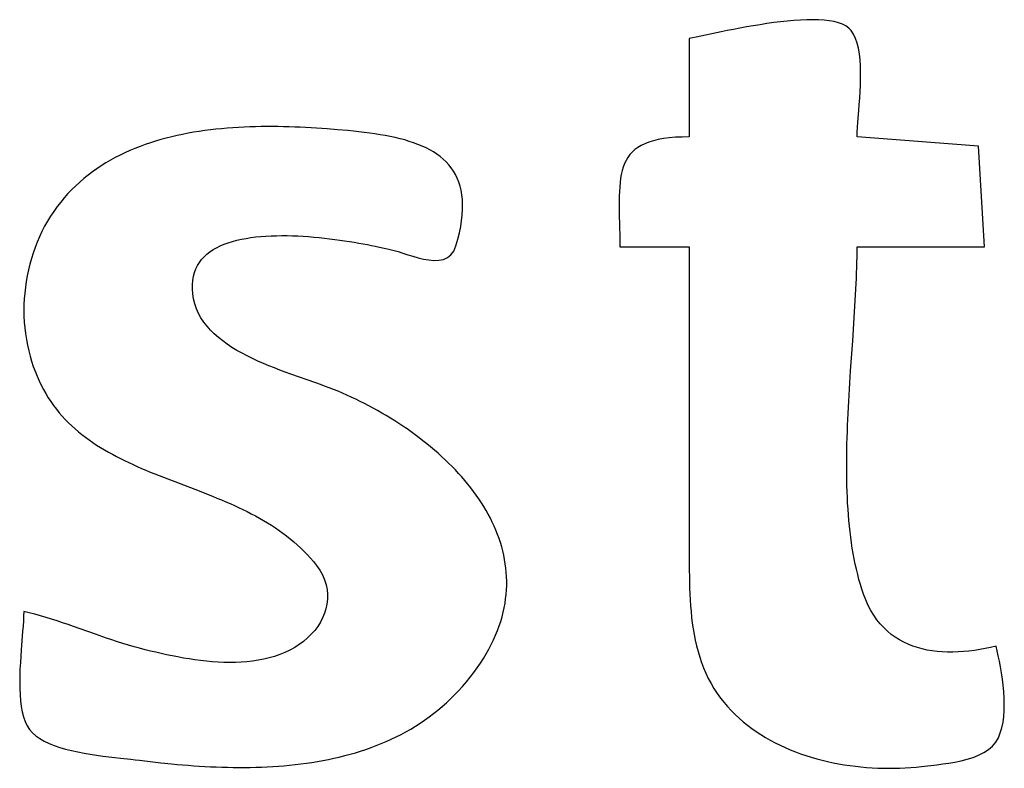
# Model space of a CAD drawing. Header units: inches. Extents: x 0 to 16, y 0 to 10.
# Tile 7 of 30: x 13.6044 to 13.6777, y 1.3079 to 1.3636. Entities that reach past the tile are written whole.
import ezdxf

# ---------------------------------------------------------------- set-up
doc = ezdxf.new("R2010")
doc.units = ezdxf.units.IN
doc.header["$LTSCALE"] = 0.935
doc.header["$MEASUREMENT"] = 0
doc.layers.get('0').update_dxf_attribs({"linetype": 'CONTINUOUS'})

msp = doc.modelspace()

# ---------------------------------------------------------------- linework, layer by layer
at = {"color": 2, "linetype": 'Continuous'}
for p, q in [((13.659493, 1.363246), (13.658987, 1.363162)), ((13.660002, 1.363324), (13.659493, 1.363246)), ((13.660512, 1.363396), (13.660002, 1.363324)), ((13.661019, 1.36346), (13.660512, 1.363396)), ((13.661521, 1.363515), (13.661019, 1.36346)), ((13.662016, 1.363559), (13.661521, 1.363515)), ((13.662499, 1.363592), (13.662016, 1.363559)), ((13.662969, 1.363612), (13.662499, 1.363592)), ((13.663422, 1.363618), (13.662969, 1.363612)), ((13.663856, 1.363608), (13.663422, 1.363618)), ((13.664267, 1.363581), (13.663856, 1.363608)), ((13.664653, 1.363537), (13.664267, 1.363581)), ((13.665012, 1.363473), (13.664653, 1.363537)), ((13.665339, 1.363388), (13.665012, 1.363473)), ((13.665633, 1.363281), (13.665339, 1.363388)), ((13.66589, 1.363152), (13.665633, 1.363281)), ((13.65661, 1.36271), (13.654747, 1.362319)), ((13.657056, 1.362801), (13.65661, 1.36271)), ((13.65752, 1.362893), (13.657056, 1.362801)), ((13.657998, 1.362984), (13.65752, 1.362893)), ((13.658488, 1.363074), (13.657998, 1.362984)), ((13.658987, 1.363162), (13.658488, 1.363074)), ((13.666108, 1.362997), (13.66589, 1.363152)), ((13.666284, 1.362817), (13.666108, 1.362997)), ((13.666466, 1.362543), (13.666284, 1.362817)), ((13.666617, 1.362228), (13.666466, 1.362543)), ((13.654468, 1.362262), (13.654226, 1.362215)), ((13.654226, 1.362215), (13.654226, 1.354887)), ((13.654747, 1.362319), (13.654468, 1.362262)), ((13.666738, 1.361875), (13.666617, 1.362228)), ((13.666832, 1.36149), (13.666738, 1.361875)), ((13.666902, 1.361076), (13.666832, 1.36149)), ((13.666949, 1.360639), (13.666902, 1.361076)), ((13.666978, 1.360183), (13.666949, 1.360639)), ((13.666989, 1.359713), (13.666978, 1.360183)), ((13.666986, 1.359233), (13.666989, 1.359713)), ((13.666971, 1.358747), (13.666986, 1.359233)), ((13.666916, 1.357778), (13.666947, 1.358261)), ((13.666947, 1.358261), (13.666971, 1.358747)), ((13.666881, 1.357304), (13.666916, 1.357778)), ((13.666777, 1.355977), (13.666844, 1.356843)), ((13.666844, 1.356843), (13.666881, 1.357304)), ((13.666751, 1.355581), (13.666777, 1.355977)), ((13.61731, 1.355227), (13.616898, 1.355154)), ((13.617724, 1.355293), (13.61731, 1.355227)), ((13.61814, 1.355353), (13.617724, 1.355293)), ((13.618557, 1.355407), (13.61814, 1.355353)), ((13.618975, 1.355455), (13.618557, 1.355407)), ((13.619395, 1.355497), (13.618975, 1.355455)), ((13.619815, 1.355534), (13.619395, 1.355497)), ((13.620236, 1.355565), (13.619815, 1.355534)), ((13.620658, 1.355592), (13.620236, 1.355565)), ((13.621079, 1.355613), (13.620658, 1.355592)), ((13.621501, 1.35563), (13.621079, 1.355613)), ((13.621922, 1.355642), (13.621501, 1.35563)), ((13.622342, 1.35565), (13.621922, 1.355642)), ((13.622762, 1.355654), (13.622342, 1.35565)), ((13.62318, 1.355654), (13.622762, 1.355654)), ((13.623597, 1.35565), (13.62318, 1.355654)), ((13.624013, 1.355643), (13.623597, 1.35565)), ((13.624427, 1.355632), (13.624013, 1.355643)), ((13.624839, 1.355619), (13.624427, 1.355632)), ((13.625248, 1.355602), (13.624839, 1.355619)), ((13.625655, 1.355582), (13.625248, 1.355602)), ((13.62606, 1.35556), (13.625655, 1.355582)), ((13.626461, 1.355536), (13.62606, 1.35556)), ((13.627254, 1.355481), (13.626461, 1.355536)), ((13.628032, 1.355418), (13.627254, 1.355481)), ((13.628794, 1.355351), (13.628032, 1.355418)), ((13.629208, 1.35531), (13.628794, 1.355351)), ((13.629619, 1.355267), (13.629208, 1.35531)), ((13.630024, 1.35522), (13.629619, 1.355267)), ((13.630424, 1.355169), (13.630024, 1.35522)), ((13.630819, 1.355113), (13.630424, 1.355169)), ((13.666727, 1.354887), (13.666733, 1.355216)), ((13.666733, 1.355216), (13.666751, 1.355581)), ((13.614092, 1.354448), (13.613704, 1.354316)), ((13.614483, 1.354571), (13.614092, 1.354448)), ((13.614877, 1.354687), (13.614483, 1.354571)), ((13.615276, 1.354795), (13.614877, 1.354687)), ((13.615677, 1.354895), (13.615276, 1.354795)), ((13.616082, 1.354989), (13.615677, 1.354895)), ((13.616489, 1.355075), (13.616082, 1.354989)), ((13.616898, 1.355154), (13.616489, 1.355075)), ((13.631207, 1.355052), (13.630819, 1.355113)), ((13.631588, 1.354986), (13.631207, 1.355052)), ((13.631961, 1.354913), (13.631588, 1.354986)), ((13.632327, 1.354835), (13.631961, 1.354913)), ((13.632684, 1.354749), (13.632327, 1.354835)), ((13.633032, 1.354657), (13.632684, 1.354749)), ((13.633371, 1.354556), (13.633032, 1.354657)), ((13.633699, 1.354447), (13.633371, 1.354556)), ((13.634017, 1.35433), (13.633699, 1.354447)), ((13.651222, 1.3545), (13.650921, 1.354382)), ((13.651553, 1.354602), (13.651222, 1.3545)), ((13.651914, 1.354689), (13.651553, 1.354602)), ((13.652307, 1.35476), (13.651914, 1.354689)), ((13.652734, 1.354816), (13.652307, 1.35476)), ((13.653195, 1.354855), (13.652734, 1.354816)), ((13.653692, 1.354879), (13.653195, 1.354855)), ((13.654226, 1.354887), (13.653692, 1.354879)), ((13.675767, 1.354196), (13.666727, 1.354887)), ((13.6122, 1.353706), (13.611836, 1.353532)), ((13.612569, 1.353872), (13.6122, 1.353706)), ((13.612943, 1.354029), (13.612569, 1.353872)), ((13.613321, 1.354177), (13.612943, 1.354029)), ((13.613704, 1.354316), (13.613321, 1.354177)), ((13.634324, 1.354203), (13.634017, 1.35433)), ((13.634619, 1.354067), (13.634324, 1.354203)), ((13.634902, 1.353921), (13.634619, 1.354067)), ((13.635172, 1.353765), (13.634902, 1.353921)), ((13.63543, 1.353598), (13.635172, 1.353765)), ((13.649982, 1.353759), (13.649808, 1.353566)), ((13.65018, 1.353937), (13.649982, 1.353759)), ((13.650401, 1.354101), (13.65018, 1.353937)), ((13.650647, 1.354249), (13.650401, 1.354101)), ((13.650921, 1.354382), (13.650647, 1.354249)), ((13.67621, 1.346697), (13.675767, 1.354196)), ((13.611124, 1.353155), (13.610777, 1.352952)), ((13.611477, 1.353348), (13.611124, 1.353155)), ((13.611836, 1.353532), (13.611477, 1.353348)), ((13.635673, 1.353419), (13.63543, 1.353598)), ((13.635902, 1.353228), (13.635673, 1.353419)), ((13.636116, 1.353025), (13.635902, 1.353228)), ((13.636315, 1.35281), (13.636116, 1.353025)), ((13.649522, 1.353134), (13.649408, 1.352897)), ((13.649655, 1.353357), (13.649522, 1.353134)), ((13.649808, 1.353566), (13.649655, 1.353357)), ((13.609772, 1.352284), (13.609451, 1.352041)), ((13.610101, 1.352517), (13.609772, 1.352284)), ((13.610435, 1.352739), (13.610101, 1.352517)), ((13.610777, 1.352952), (13.610435, 1.352739)), ((13.636499, 1.352581), (13.636315, 1.35281)), ((13.636665, 1.352339), (13.636499, 1.352581)), ((13.636815, 1.352082), (13.636665, 1.352339)), ((13.64923, 1.352378), (13.649164, 1.352096)), ((13.649311, 1.352644), (13.64923, 1.352378)), ((13.649408, 1.352897), (13.649311, 1.352644)), ((13.608829, 1.351522), (13.608529, 1.351247)), ((13.609136, 1.351787), (13.608829, 1.351522)), ((13.609451, 1.352041), (13.609136, 1.351787)), ((13.636948, 1.351812), (13.636815, 1.352082)), ((13.637062, 1.351526), (13.636948, 1.351812)), ((13.637159, 1.351224), (13.637062, 1.351526)), ((13.649071, 1.351491), (13.649042, 1.351167)), ((13.649112, 1.351801), (13.649071, 1.351491)), ((13.649164, 1.352096), (13.649112, 1.351801)), ((13.608237, 1.35096), (13.607952, 1.350662)), ((13.608529, 1.351247), (13.608237, 1.35096)), ((13.637236, 1.350907), (13.637159, 1.351224)), ((13.637293, 1.350574), (13.637236, 1.350907)), ((13.649022, 1.350829), (13.64901, 1.350477)), ((13.649042, 1.351167), (13.649022, 1.350829)), ((13.607409, 1.350031), (13.60715, 1.349698)), ((13.607676, 1.350352), (13.607409, 1.350031)), ((13.607952, 1.350662), (13.607676, 1.350352)), ((13.637331, 1.350223), (13.637293, 1.350574)), ((13.637348, 1.349856), (13.637331, 1.350223)), ((13.64901, 1.350477), (13.649005, 1.350112)), ((13.649005, 1.350112), (13.649006, 1.349732)), ((13.606893, 1.349341), (13.60665, 1.348976)), ((13.60715, 1.349698), (13.606893, 1.349341)), ((13.637318, 1.349067), (13.637344, 1.349471)), ((13.637344, 1.349471), (13.637348, 1.349856)), ((13.649006, 1.349732), (13.64901, 1.349339)), ((13.64901, 1.349339), (13.649037, 1.348078)), ((13.606422, 1.348604), (13.606209, 1.348225)), ((13.60665, 1.348976), (13.606422, 1.348604)), ((13.6372, 1.348204), (13.63727, 1.348645)), ((13.63727, 1.348645), (13.637318, 1.349067)), ((13.60601, 1.347839), (13.605825, 1.347446)), ((13.606209, 1.348225), (13.60601, 1.347839)), ((13.637106, 1.347744), (13.6372, 1.348204)), ((13.649037, 1.348078), (13.649045, 1.347631)), ((13.605825, 1.347446), (13.605655, 1.347048)), ((13.619892, 1.347002), (13.620207, 1.3471)), ((13.620207, 1.3471), (13.620535, 1.347188)), ((13.620535, 1.347188), (13.620874, 1.347264)), ((13.620874, 1.347264), (13.621223, 1.34733)), ((13.621223, 1.34733), (13.621581, 1.347386)), ((13.621581, 1.347386), (13.621947, 1.347432)), ((13.621947, 1.347432), (13.622321, 1.347469)), ((13.622321, 1.347469), (13.622701, 1.347497)), ((13.622701, 1.347497), (13.623087, 1.347517)), ((13.623087, 1.347517), (13.623478, 1.347528)), ((13.623478, 1.347528), (13.623872, 1.347533)), ((13.623872, 1.347533), (13.624269, 1.34753)), ((13.624269, 1.34753), (13.624668, 1.347521)), ((13.624668, 1.347521), (13.625068, 1.347505)), ((13.625068, 1.347505), (13.625468, 1.347483)), ((13.625468, 1.347483), (13.625867, 1.347456)), ((13.625867, 1.347456), (13.626264, 1.347424)), ((13.626264, 1.347424), (13.626658, 1.347388)), ((13.626658, 1.347388), (13.627049, 1.347347)), ((13.627049, 1.347347), (13.627435, 1.347303)), ((13.627435, 1.347303), (13.627816, 1.347255)), ((13.627816, 1.347255), (13.628191, 1.347204)), ((13.628191, 1.347204), (13.628558, 1.347151)), ((13.628558, 1.347151), (13.628916, 1.347096)), ((13.628916, 1.347096), (13.629266, 1.347039)), ((13.636847, 1.346763), (13.636989, 1.347264)), ((13.636989, 1.347264), (13.637106, 1.347744)), ((13.649045, 1.347631), (13.649051, 1.347171)), ((13.649051, 1.347171), (13.649053, 1.346697)), ((13.605498, 1.346643), (13.605355, 1.346233)), ((13.605655, 1.347048), (13.605498, 1.346643)), ((13.618526, 1.346325), (13.618767, 1.346487)), ((13.618767, 1.346487), (13.619026, 1.346635)), ((13.619026, 1.346635), (13.6193, 1.346769)), ((13.6193, 1.346769), (13.619589, 1.346892)), ((13.619589, 1.346892), (13.619892, 1.347002)), ((13.629266, 1.347039), (13.629605, 1.346981)), ((13.629605, 1.346981), (13.629934, 1.346922)), ((13.629934, 1.346922), (13.63025, 1.346863)), ((13.63025, 1.346863), (13.630554, 1.346804)), ((13.630554, 1.346804), (13.630844, 1.346745)), ((13.630844, 1.346745), (13.631379, 1.346631)), ((13.631379, 1.346631), (13.631622, 1.346576)), ((13.631622, 1.346576), (13.631847, 1.346523)), ((13.631847, 1.346523), (13.632054, 1.346473)), ((13.632054, 1.346473), (13.632242, 1.346426)), ((13.632242, 1.346426), (13.632551, 1.346339)), ((13.636474, 1.3461), (13.636688, 1.346386)), ((13.636688, 1.346386), (13.636847, 1.346763)), ((13.649053, 1.346697), (13.654226, 1.346697)), ((13.654226, 1.346697), (13.654225, 1.324293)), ((13.666725, 1.34632), (13.666727, 1.346697)), ((13.666727, 1.346697), (13.67621, 1.346697)), ((13.605226, 1.345817), (13.605111, 1.345397)), ((13.605355, 1.346233), (13.605226, 1.345817)), ((13.617743, 1.345538), (13.617909, 1.345757)), ((13.617909, 1.345757), (13.618095, 1.345961)), ((13.618095, 1.345961), (13.618301, 1.34615)), ((13.618301, 1.34615), (13.618526, 1.346325)), ((13.632551, 1.346339), (13.632892, 1.346231)), ((13.632892, 1.346231), (13.633258, 1.346113)), ((13.633258, 1.346113), (13.633642, 1.345994)), ((13.633642, 1.345994), (13.634037, 1.345882)), ((13.634037, 1.345882), (13.634434, 1.345787)), ((13.634434, 1.345787), (13.634828, 1.345719)), ((13.634828, 1.345719), (13.635209, 1.345687)), ((13.635209, 1.345687), (13.635572, 1.345699)), ((13.635572, 1.345699), (13.635909, 1.345766)), ((13.635909, 1.345766), (13.636212, 1.345897)), ((13.636212, 1.345897), (13.636474, 1.3461)), ((13.666713, 1.345549), (13.66672, 1.345937)), ((13.66672, 1.345937), (13.666725, 1.34632)), ((13.60501, 1.344972), (13.604922, 1.344542)), ((13.605111, 1.345397), (13.60501, 1.344972)), ((13.617375, 1.344786), (13.617475, 1.345053)), ((13.617475, 1.345053), (13.617598, 1.345303)), ((13.617598, 1.345303), (13.617743, 1.345538)), ((13.666689, 1.344758), (13.666702, 1.345156)), ((13.666702, 1.345156), (13.666713, 1.345549)), ((13.604922, 1.344542), (13.604847, 1.344114)), ((13.617223, 1.343883), (13.617248, 1.344201)), ((13.617248, 1.344201), (13.617299, 1.344502)), ((13.617299, 1.344502), (13.617375, 1.344786)), ((13.666637, 1.343539), (13.666674, 1.344356)), ((13.666674, 1.344356), (13.666689, 1.344758)), ((13.604785, 1.343685), (13.604736, 1.343254)), ((13.604847, 1.344114), (13.604785, 1.343685)), ((13.617224, 1.343546), (13.617223, 1.343883)), ((13.617254, 1.343192), (13.617224, 1.343546)), ((13.666592, 1.342706), (13.666637, 1.343539)), ((13.604699, 1.342822), (13.604677, 1.34239)), ((13.604736, 1.343254), (13.604699, 1.342822)), ((13.617311, 1.342818), (13.617254, 1.343192)), ((13.617401, 1.342442), (13.617311, 1.342818)), ((13.666541, 1.341858), (13.666592, 1.342706)), ((13.604677, 1.34239), (13.604669, 1.341957)), ((13.617524, 1.342081), (13.617401, 1.342442)), ((13.617677, 1.341734), (13.617524, 1.342081)), ((13.604669, 1.341957), (13.604675, 1.341525)), ((13.604675, 1.341525), (13.604697, 1.341092)), ((13.61786, 1.341402), (13.617677, 1.341734)), ((13.618071, 1.341084), (13.61786, 1.341402)), ((13.666426, 1.340126), (13.666541, 1.341858)), ((13.604697, 1.341092), (13.604733, 1.340661)), ((13.604733, 1.340661), (13.604786, 1.34023)), ((13.618308, 1.34078), (13.618071, 1.341084)), ((13.618568, 1.340488), (13.618308, 1.34078)), ((13.604786, 1.34023), (13.604855, 1.339801)), ((13.604855, 1.339801), (13.604938, 1.339374)), ((13.618851, 1.340209), (13.618568, 1.340488)), ((13.619154, 1.339942), (13.618851, 1.340209)), ((13.619476, 1.339686), (13.619154, 1.339942)), ((13.666395, 1.339687), (13.666426, 1.340126)), ((13.604938, 1.339374), (13.605032, 1.33896)), ((13.619815, 1.339442), (13.619476, 1.339686)), ((13.620169, 1.339208), (13.619815, 1.339442)), ((13.620536, 1.338985), (13.620169, 1.339208)), ((13.666242, 1.337459), (13.666395, 1.339687)), ((13.605032, 1.33896), (13.605136, 1.338559)), ((13.605136, 1.338559), (13.605249, 1.338169)), ((13.620915, 1.338772), (13.620536, 1.338985)), ((13.621303, 1.338568), (13.620915, 1.338772)), ((13.621699, 1.338373), (13.621303, 1.338568)), ((13.622101, 1.338186), (13.621699, 1.338373)), ((13.605249, 1.338169), (13.605373, 1.337792)), ((13.605373, 1.337792), (13.605505, 1.337426)), ((13.622508, 1.338008), (13.622101, 1.338186)), ((13.622917, 1.337837), (13.622508, 1.338008)), ((13.623327, 1.337673), (13.622917, 1.337837)), ((13.623735, 1.337516), (13.623327, 1.337673)), ((13.605505, 1.337426), (13.605647, 1.337071)), ((13.605647, 1.337071), (13.605798, 1.336728)), ((13.624141, 1.337365), (13.623735, 1.337516)), ((13.624542, 1.33722), (13.624141, 1.337365)), ((13.626416, 1.336567), (13.624542, 1.33722)), ((13.666183, 1.336557), (13.666242, 1.337459)), ((13.605798, 1.336728), (13.605958, 1.336395)), ((13.605958, 1.336395), (13.606126, 1.336073)), ((13.626751, 1.336447), (13.626416, 1.336567)), ((13.62707, 1.33633), (13.626751, 1.336447)), ((13.627401, 1.336204), (13.62707, 1.33633)), ((13.627732, 1.336073), (13.627401, 1.336204)), ((13.666102, 1.335199), (13.666155, 1.336105)), ((13.666155, 1.336105), (13.666183, 1.336557)), ((13.606126, 1.336073), (13.606303, 1.335761)), ((13.606303, 1.335761), (13.606488, 1.335459)), ((13.606488, 1.335459), (13.606681, 1.335166)), ((13.628064, 1.335936), (13.627732, 1.336073)), ((13.628395, 1.335795), (13.628064, 1.335936)), ((13.628726, 1.335649), (13.628395, 1.335795)), ((13.629056, 1.335498), (13.628726, 1.335649)), ((13.629385, 1.335343), (13.629056, 1.335498)), ((13.606681, 1.335166), (13.606881, 1.334883)), ((13.606881, 1.334883), (13.607089, 1.334609)), ((13.629714, 1.335182), (13.629385, 1.335343)), ((13.630041, 1.335018), (13.629714, 1.335182)), ((13.630368, 1.334848), (13.630041, 1.335018)), ((13.630692, 1.334674), (13.630368, 1.334848)), ((13.631015, 1.334496), (13.630692, 1.334674)), ((13.666055, 1.334291), (13.666102, 1.335199)), ((13.607089, 1.334609), (13.607304, 1.334344)), ((13.607304, 1.334344), (13.607527, 1.334088)), ((13.607527, 1.334088), (13.607756, 1.333839)), ((13.631336, 1.334313), (13.631015, 1.334496)), ((13.631654, 1.334126), (13.631336, 1.334313)), ((13.631971, 1.333935), (13.631654, 1.334126)), ((13.632285, 1.333739), (13.631971, 1.333935)), ((13.666034, 1.333837), (13.666055, 1.334291)), ((13.607756, 1.333839), (13.607992, 1.333599)), ((13.607992, 1.333599), (13.608234, 1.333367)), ((13.608234, 1.333367), (13.608482, 1.333142)), ((13.632596, 1.333539), (13.632285, 1.333739)), ((13.632904, 1.333336), (13.632596, 1.333539)), ((13.633209, 1.333128), (13.632904, 1.333336)), ((13.665998, 1.33293), (13.666015, 1.333383)), ((13.666015, 1.333383), (13.666034, 1.333837)), ((13.608482, 1.333142), (13.608736, 1.332924)), ((13.608736, 1.332924), (13.608996, 1.332713)), ((13.608996, 1.332713), (13.609262, 1.332509)), ((13.609262, 1.332509), (13.609533, 1.332311)), ((13.633511, 1.332916), (13.633209, 1.333128)), ((13.633809, 1.3327), (13.633511, 1.332916)), ((13.634104, 1.33248), (13.633809, 1.3327)), ((13.634394, 1.332256), (13.634104, 1.33248)), ((13.665971, 1.332026), (13.665983, 1.332478)), ((13.665983, 1.332478), (13.665998, 1.33293)), ((13.609533, 1.332311), (13.609809, 1.33212)), ((13.609809, 1.33212), (13.61009, 1.331934)), ((13.61009, 1.331934), (13.610375, 1.331753)), ((13.610375, 1.331753), (13.610665, 1.331578)), ((13.634681, 1.332029), (13.634394, 1.332256)), ((13.634963, 1.331798), (13.634681, 1.332029)), ((13.635241, 1.331563), (13.634963, 1.331798)), ((13.665961, 1.331575), (13.665971, 1.332026)), ((13.610665, 1.331578), (13.610959, 1.331408)), ((13.610959, 1.331408), (13.611257, 1.331243)), ((13.611257, 1.331243), (13.611559, 1.331082)), ((13.611559, 1.331082), (13.611865, 1.330926)), ((13.635515, 1.331325), (13.635241, 1.331563)), ((13.635783, 1.331083), (13.635515, 1.331325)), ((13.636046, 1.330837), (13.635783, 1.331083)), ((13.665951, 1.330677), (13.665955, 1.331125)), ((13.665955, 1.331125), (13.665961, 1.331575)), ((13.611865, 1.330926), (13.612174, 1.330773)), ((13.612174, 1.330773), (13.612486, 1.330624)), ((13.612486, 1.330624), (13.612801, 1.330479)), ((13.612801, 1.330479), (13.613118, 1.330336)), ((13.613118, 1.330336), (13.613438, 1.330196)), ((13.636304, 1.330589), (13.636046, 1.330837)), ((13.636557, 1.330336), (13.636304, 1.330589)), ((13.636804, 1.330081), (13.636557, 1.330336)), ((13.66595, 1.330231), (13.665951, 1.330677)), ((13.665953, 1.329786), (13.66595, 1.330231)), ((13.613438, 1.330196), (13.613761, 1.330059)), ((13.613761, 1.330059), (13.614085, 1.329924)), ((13.614085, 1.329924), (13.614411, 1.329791)), ((13.614411, 1.329791), (13.615068, 1.32953)), ((13.615068, 1.32953), (13.617725, 1.328512)), ((13.637045, 1.329822), (13.636804, 1.330081)), ((13.63728, 1.32956), (13.637045, 1.329822)), ((13.637508, 1.329295), (13.63728, 1.32956)), ((13.665959, 1.329343), (13.665953, 1.329786)), ((13.637731, 1.329026), (13.637508, 1.329295)), ((13.637946, 1.328755), (13.637731, 1.329026)), ((13.665969, 1.328902), (13.665959, 1.329343)), ((13.665982, 1.328464), (13.665969, 1.328902)), ((13.617725, 1.328512), (13.618388, 1.328253)), ((13.618388, 1.328253), (13.618718, 1.328121)), ((13.618718, 1.328121), (13.619047, 1.327987)), ((13.638155, 1.328481), (13.637946, 1.328755)), ((13.638357, 1.328203), (13.638155, 1.328481)), ((13.638552, 1.327923), (13.638357, 1.328203)), ((13.666, 1.328028), (13.665982, 1.328464)), ((13.666022, 1.327595), (13.666, 1.328028)), ((13.619047, 1.327987), (13.619375, 1.327851)), ((13.619375, 1.327851), (13.6197, 1.327713)), ((13.6197, 1.327713), (13.620024, 1.327572)), ((13.620024, 1.327572), (13.620346, 1.327429)), ((13.620346, 1.327429), (13.620665, 1.327282)), ((13.638739, 1.32764), (13.638552, 1.327923)), ((13.638919, 1.327354), (13.638739, 1.32764)), ((13.639091, 1.327066), (13.638919, 1.327354)), ((13.666048, 1.327164), (13.666022, 1.327595)), ((13.620665, 1.327282), (13.620982, 1.327131)), ((13.620982, 1.327131), (13.621296, 1.326977)), ((13.621296, 1.326977), (13.621607, 1.326819)), ((13.621607, 1.326819), (13.621915, 1.326656)), ((13.621915, 1.326656), (13.62222, 1.326489)), ((13.639255, 1.326775), (13.639091, 1.327066)), ((13.63941, 1.326481), (13.639255, 1.326775)), ((13.666079, 1.326737), (13.666048, 1.327164)), ((13.666114, 1.326314), (13.666079, 1.326737)), ((13.62222, 1.326489), (13.622521, 1.326317)), ((13.622521, 1.326317), (13.622818, 1.32614)), ((13.622818, 1.32614), (13.623111, 1.325958)), ((13.623111, 1.325958), (13.6234, 1.32577)), ((13.639557, 1.326185), (13.63941, 1.326481)), ((13.639696, 1.325886), (13.639557, 1.326185)), ((13.639826, 1.325585), (13.639696, 1.325886)), ((13.666155, 1.325893), (13.666114, 1.326314)), ((13.6662, 1.325477), (13.666155, 1.325893)), ((13.6234, 1.32577), (13.623684, 1.325576)), ((13.623684, 1.325576), (13.623964, 1.325375)), ((13.623964, 1.325375), (13.624238, 1.325169)), ((13.624238, 1.325169), (13.624508, 1.324955)), ((13.639947, 1.325281), (13.639826, 1.325585)), ((13.640059, 1.324975), (13.639947, 1.325281)), ((13.666251, 1.325064), (13.6662, 1.325477)), ((13.624508, 1.324955), (13.624772, 1.324735)), ((13.624772, 1.324735), (13.62503, 1.324507)), ((13.62503, 1.324507), (13.625283, 1.324271)), ((13.640161, 1.324667), (13.640059, 1.324975)), ((13.640254, 1.324356), (13.640161, 1.324667)), ((13.666307, 1.324655), (13.666251, 1.325064)), ((13.666369, 1.324251), (13.666307, 1.324655)), ((13.625283, 1.324271), (13.62553, 1.324028)), ((13.62553, 1.324028), (13.62577, 1.323777)), ((13.62577, 1.323777), (13.626004, 1.323517)), ((13.640337, 1.324044), (13.640254, 1.324356)), ((13.64041, 1.323729), (13.640337, 1.324044)), ((13.640473, 1.323413), (13.64041, 1.323729)), ((13.654225, 1.324293), (13.654224, 1.323012)), ((13.666436, 1.323851), (13.666369, 1.324251)), ((13.66651, 1.323455), (13.666436, 1.323851)), ((13.626004, 1.323517), (13.626231, 1.323248)), ((13.626231, 1.323248), (13.626452, 1.322971)), ((13.626452, 1.322971), (13.626699, 1.322616)), ((13.640526, 1.323094), (13.640473, 1.323413)), ((13.640568, 1.322773), (13.640526, 1.323094)), ((13.654224, 1.323012), (13.654226, 1.32258)), ((13.666589, 1.323065), (13.66651, 1.323455)), ((13.666675, 1.322679), (13.666589, 1.323065)), ((13.626699, 1.322616), (13.626901, 1.322257)), ((13.626901, 1.322257), (13.627059, 1.321896)), ((13.640599, 1.322451), (13.640568, 1.322773)), ((13.64062, 1.322126), (13.640599, 1.322451)), ((13.654226, 1.32258), (13.65423, 1.322146)), ((13.666767, 1.322299), (13.666675, 1.322679)), ((13.666866, 1.321924), (13.666767, 1.322299)), ((13.627059, 1.321896), (13.627174, 1.321532)), ((13.627174, 1.321532), (13.627249, 1.321169)), ((13.640614, 1.321143), (13.640627, 1.321473)), ((13.640629, 1.3218), (13.64062, 1.322126)), ((13.640627, 1.321473), (13.640629, 1.3218)), ((13.65423, 1.322146), (13.654238, 1.321711)), ((13.654238, 1.321711), (13.65425, 1.321274)), ((13.666972, 1.321555), (13.666866, 1.321924)), ((13.667085, 1.321192), (13.666972, 1.321555)), ((13.627249, 1.321169), (13.627284, 1.320807)), ((13.627284, 1.320807), (13.627281, 1.320447)), ((13.640551, 1.32048), (13.640589, 1.320812)), ((13.640589, 1.320812), (13.640614, 1.321143)), ((13.65425, 1.321274), (13.654267, 1.320838)), ((13.654267, 1.320838), (13.65429, 1.320402)), ((13.667205, 1.320834), (13.667085, 1.321192)), ((13.66737, 1.320399), (13.667205, 1.320834)), ((13.627242, 1.320092), (13.627167, 1.319742)), ((13.627281, 1.320447), (13.627242, 1.320092)), ((13.640441, 1.31981), (13.640502, 1.320146)), ((13.640502, 1.320146), (13.640551, 1.32048)), ((13.65429, 1.320402), (13.654319, 1.319966)), ((13.654319, 1.319966), (13.654355, 1.319531)), ((13.667552, 1.319991), (13.66737, 1.320399)), ((13.667752, 1.319609), (13.667552, 1.319991)), ((13.604655, 1.319541), (13.604649, 1.319209)), ((13.605073, 1.319438), (13.604655, 1.319541)), ((13.60549, 1.319327), (13.605073, 1.319438)), ((13.605904, 1.319211), (13.60549, 1.319327)), ((13.62706, 1.319399), (13.626921, 1.319064)), ((13.627167, 1.319742), (13.62706, 1.319399)), ((13.64028, 1.319135), (13.640367, 1.319473)), ((13.640367, 1.319473), (13.640441, 1.31981)), ((13.654355, 1.319531), (13.6544, 1.319097)), ((13.667967, 1.319253), (13.667752, 1.319609)), ((13.668198, 1.318921), (13.667967, 1.319253)), ((13.604633, 1.318846), (13.604609, 1.318454)), ((13.604649, 1.319209), (13.604633, 1.318846)), ((13.606317, 1.319088), (13.605904, 1.319211)), ((13.606729, 1.31896), (13.606317, 1.319088)), ((13.607139, 1.318828), (13.606729, 1.31896)), ((13.607548, 1.318693), (13.607139, 1.318828)), ((13.607956, 1.318554), (13.607548, 1.318693)), ((13.608364, 1.318413), (13.607956, 1.318554)), ((13.626751, 1.318739), (13.626552, 1.318425)), ((13.626921, 1.319064), (13.626751, 1.318739)), ((13.640068, 1.318455), (13.64018, 1.318796)), ((13.64018, 1.318796), (13.64028, 1.319135)), ((13.6544, 1.319097), (13.654453, 1.318665)), ((13.654453, 1.318665), (13.654516, 1.318236)), ((13.668444, 1.318614), (13.668198, 1.318921)), ((13.668704, 1.318331), (13.668444, 1.318614)), ((13.604578, 1.318039), (13.60447, 1.316682)), ((13.604609, 1.318454), (13.604578, 1.318039)), ((13.609994, 1.31784), (13.608364, 1.318413)), ((13.610811, 1.317557), (13.609994, 1.31784)), ((13.626075, 1.317837), (13.625799, 1.317565)), ((13.626326, 1.318124), (13.626075, 1.317837)), ((13.626552, 1.318425), (13.626326, 1.318124)), ((13.639649, 1.317427), (13.639803, 1.317771)), ((13.639803, 1.317771), (13.639942, 1.318113)), ((13.639942, 1.318113), (13.640068, 1.318455)), ((13.654516, 1.318236), (13.654589, 1.31781)), ((13.654589, 1.31781), (13.654673, 1.317386)), ((13.668978, 1.31807), (13.668704, 1.318331)), ((13.669264, 1.317832), (13.668978, 1.31807)), ((13.669563, 1.317616), (13.669264, 1.317832)), ((13.61122, 1.31742), (13.610811, 1.317557)), ((13.611631, 1.317285), (13.61122, 1.31742)), ((13.612042, 1.317154), (13.611631, 1.317285)), ((13.612456, 1.317029), (13.612042, 1.317154)), ((13.612871, 1.316908), (13.612456, 1.317029)), ((13.62518, 1.317073), (13.62484, 1.316855)), ((13.6255, 1.31731), (13.62518, 1.317073)), ((13.625799, 1.317565), (13.6255, 1.31731)), ((13.639302, 1.316736), (13.639483, 1.317082)), ((13.639483, 1.317082), (13.639649, 1.317427)), ((13.654673, 1.317386), (13.65477, 1.316967)), ((13.669873, 1.317421), (13.669563, 1.317616)), ((13.670194, 1.317247), (13.669873, 1.317421)), ((13.670525, 1.317093), (13.670194, 1.317247)), ((13.670865, 1.316958), (13.670525, 1.317093)), ((13.60447, 1.316682), (13.604435, 1.316206)), ((13.613288, 1.316793), (13.612871, 1.316908)), ((13.613707, 1.316685), (13.613288, 1.316793)), ((13.614093, 1.31659), (13.613707, 1.316685)), ((13.614487, 1.316496), (13.614093, 1.31659)), ((13.614888, 1.316404), (13.614487, 1.316496)), ((13.615296, 1.316314), (13.614888, 1.316404)), ((13.615709, 1.316228), (13.615296, 1.316314)), ((13.623724, 1.316327), (13.623334, 1.316192)), ((13.624107, 1.316483), (13.623724, 1.316327)), ((13.624482, 1.316659), (13.624107, 1.316483)), ((13.62484, 1.316855), (13.624482, 1.316659)), ((13.638897, 1.316042), (13.639106, 1.31639)), ((13.639106, 1.31639), (13.639302, 1.316736)), ((13.65477, 1.316967), (13.654879, 1.316552)), ((13.654879, 1.316552), (13.655001, 1.316141)), ((13.671215, 1.316842), (13.670865, 1.316958)), ((13.671573, 1.316745), (13.671215, 1.316842)), ((13.671938, 1.316665), (13.671573, 1.316745)), ((13.67231, 1.316602), (13.671938, 1.316665)), ((13.672688, 1.316555), (13.67231, 1.316602)), ((13.673072, 1.316525), (13.672688, 1.316555)), ((13.673461, 1.316509), (13.673072, 1.316525)), ((13.673854, 1.316508), (13.673461, 1.316509)), ((13.674251, 1.316522), (13.673854, 1.316508)), ((13.67465, 1.316548), (13.674251, 1.316522)), ((13.675052, 1.316587), (13.67465, 1.316548)), ((13.675456, 1.316639), (13.675052, 1.316587)), ((13.67586, 1.316702), (13.675456, 1.316639)), ((13.676265, 1.316776), (13.67586, 1.316702)), ((13.676669, 1.31686), (13.676265, 1.316776)), ((13.677072, 1.316955), (13.676669, 1.31686)), ((13.677152, 1.31661), (13.677072, 1.316955)), ((13.677235, 1.316234), (13.677152, 1.31661)), ((13.604405, 1.315723), (13.60438, 1.315237)), ((13.604435, 1.316206), (13.604405, 1.315723)), ((13.616127, 1.316145), (13.615709, 1.316228)), ((13.616549, 1.316068), (13.616127, 1.316145)), ((13.616975, 1.315997), (13.616549, 1.316068)), ((13.617404, 1.315932), (13.616975, 1.315997)), ((13.617835, 1.315874), (13.617404, 1.315932)), ((13.618268, 1.315826), (13.617835, 1.315874)), ((13.618701, 1.315786), (13.618268, 1.315826)), ((13.619135, 1.315756), (13.618701, 1.315786)), ((13.619568, 1.315737), (13.619135, 1.315756)), ((13.62, 1.31573), (13.619568, 1.315737)), ((13.620431, 1.315735), (13.62, 1.31573)), ((13.620858, 1.315754), (13.620431, 1.315735)), ((13.621283, 1.315786), (13.620858, 1.315754)), ((13.621704, 1.315834), (13.621283, 1.315786)), ((13.62212, 1.315898), (13.621704, 1.315834)), ((13.62253, 1.315978), (13.62212, 1.315898)), ((13.622935, 1.316076), (13.62253, 1.315978)), ((13.623334, 1.316192), (13.622935, 1.316076)), ((13.638433, 1.315345), (13.638672, 1.315694)), ((13.638672, 1.315694), (13.638897, 1.316042)), ((13.655001, 1.316141), (13.655138, 1.315735)), ((13.655138, 1.315735), (13.65529, 1.315335)), ((13.677318, 1.315831), (13.677235, 1.316234)), ((13.677398, 1.315405), (13.677318, 1.315831)), ((13.60438, 1.315237), (13.604364, 1.314752)), ((13.63791, 1.314645), (13.638179, 1.314995)), ((13.638179, 1.314995), (13.638433, 1.315345)), ((13.65529, 1.315335), (13.655458, 1.314941)), ((13.655458, 1.314941), (13.655642, 1.314553)), ((13.677474, 1.314961), (13.677398, 1.315405)), ((13.677542, 1.314502), (13.677474, 1.314961)), ((13.604364, 1.314752), (13.604357, 1.314271)), ((13.604357, 1.314271), (13.604363, 1.313798)), ((13.637324, 1.313944), (13.637625, 1.314295)), ((13.637625, 1.314295), (13.63791, 1.314645)), ((13.655642, 1.314553), (13.655844, 1.314173)), ((13.655844, 1.314173), (13.656064, 1.313799)), ((13.6776, 1.314034), (13.677542, 1.314502)), ((13.604363, 1.313798), (13.604384, 1.313337)), ((13.636742, 1.313315), (13.637036, 1.313624)), ((13.637036, 1.313624), (13.637324, 1.313944)), ((13.656064, 1.313799), (13.656303, 1.313434)), ((13.656303, 1.313434), (13.656562, 1.313077)), ((13.677645, 1.313562), (13.6776, 1.314034)), ((13.677675, 1.313088), (13.677645, 1.313562)), ((13.604384, 1.313337), (13.60442, 1.312891)), ((13.60442, 1.312891), (13.604475, 1.312463)), ((13.635821, 1.312451), (13.636134, 1.312729)), ((13.636134, 1.312729), (13.636441, 1.313017)), ((13.636441, 1.313017), (13.636742, 1.313315)), ((13.656562, 1.313077), (13.656816, 1.312757)), ((13.656816, 1.312757), (13.657081, 1.312448)), ((13.677688, 1.312619), (13.677675, 1.313088)), ((13.604475, 1.312463), (13.604551, 1.312058)), ((13.604551, 1.312058), (13.604649, 1.311679)), ((13.634849, 1.311677), (13.635178, 1.311926)), ((13.635178, 1.311926), (13.635502, 1.312183)), ((13.635502, 1.312183), (13.635821, 1.312451)), ((13.657081, 1.312448), (13.657357, 1.31215)), ((13.657357, 1.31215), (13.657643, 1.311863)), ((13.677649, 1.311709), (13.67768, 1.312158)), ((13.67768, 1.312158), (13.677688, 1.312619)), ((13.604649, 1.311679), (13.604771, 1.311329)), ((13.604771, 1.311329), (13.60492, 1.311012)), ((13.633829, 1.310989), (13.634174, 1.311209)), ((13.634174, 1.311209), (13.634514, 1.311439)), ((13.634514, 1.311439), (13.634849, 1.311677)), ((13.657643, 1.311863), (13.65794, 1.311587)), ((13.65794, 1.311587), (13.658245, 1.311322)), ((13.658245, 1.311322), (13.658561, 1.311067)), ((13.677508, 1.310868), (13.677592, 1.311278)), ((13.677592, 1.311278), (13.677649, 1.311709)), ((13.60492, 1.311012), (13.605098, 1.310732)), ((13.605098, 1.310732), (13.605308, 1.310489)), ((13.605308, 1.310489), (13.605562, 1.310266)), ((13.632765, 1.310383), (13.633124, 1.310576)), ((13.633124, 1.310576), (13.633479, 1.310778)), ((13.633479, 1.310778), (13.633829, 1.310989)), ((13.658561, 1.311067), (13.658884, 1.310823)), ((13.658884, 1.310823), (13.659217, 1.31059)), ((13.659217, 1.31059), (13.659557, 1.310367)), ((13.677244, 1.31013), (13.677392, 1.310484)), ((13.677392, 1.310484), (13.677508, 1.310868)), ((13.605562, 1.310266), (13.605856, 1.310061)), ((13.605856, 1.310061), (13.606186, 1.309875)), ((13.606186, 1.309875), (13.606547, 1.309705)), ((13.606547, 1.309705), (13.606936, 1.309551)), ((13.630908, 1.309544), (13.631287, 1.309695)), ((13.631287, 1.309695), (13.631663, 1.309855)), ((13.631663, 1.309855), (13.632034, 1.310023)), ((13.632034, 1.310023), (13.632402, 1.310199)), ((13.632402, 1.310199), (13.632765, 1.310383)), ((13.659557, 1.310367), (13.659905, 1.310154)), ((13.659905, 1.310154), (13.66026, 1.309951)), ((13.66026, 1.309951), (13.660622, 1.309758)), ((13.660622, 1.309758), (13.66099, 1.309576)), ((13.676812, 1.309511), (13.67706, 1.309812)), ((13.67706, 1.309812), (13.677244, 1.31013)), ((13.606936, 1.309551), (13.607348, 1.309412)), ((13.607348, 1.309412), (13.607779, 1.309287)), ((13.607779, 1.309287), (13.608226, 1.309174)), ((13.608226, 1.309174), (13.608684, 1.309073)), ((13.608684, 1.309073), (13.609148, 1.308983)), ((13.609148, 1.308983), (13.609616, 1.308903)), ((13.628961, 1.308901), (13.629357, 1.309015)), ((13.629357, 1.309015), (13.629749, 1.309136)), ((13.629749, 1.309136), (13.630139, 1.309264)), ((13.630139, 1.309264), (13.630525, 1.3094)), ((13.630525, 1.3094), (13.630908, 1.309544)), ((13.66099, 1.309576), (13.661364, 1.309403)), ((13.661364, 1.309403), (13.661744, 1.30924)), ((13.661744, 1.30924), (13.662129, 1.309086)), ((13.662129, 1.309086), (13.662519, 1.308942)), ((13.675776, 1.308831), (13.676162, 1.309023)), ((13.676162, 1.309023), (13.67651, 1.309249)), ((13.67651, 1.309249), (13.676812, 1.309511)), ((13.609616, 1.308903), (13.610082, 1.308832)), ((13.610082, 1.308832), (13.610543, 1.308768)), ((13.610543, 1.308768), (13.610994, 1.308711)), ((13.610994, 1.308711), (13.611432, 1.30866)), ((13.611432, 1.30866), (13.611853, 1.308614)), ((13.611853, 1.308614), (13.612624, 1.308532)), ((13.612624, 1.308532), (13.612967, 1.308494)), ((13.612967, 1.308494), (13.613276, 1.308457)), ((13.613276, 1.308457), (13.613668, 1.308407)), ((13.613668, 1.308407), (13.614462, 1.308313)), ((13.614462, 1.308313), (13.614863, 1.308269)), ((13.614863, 1.308269), (13.615673, 1.308186)), ((13.625293, 1.30818), (13.625708, 1.308235)), ((13.625708, 1.308235), (13.626122, 1.308296)), ((13.626122, 1.308296), (13.626534, 1.308363)), ((13.626534, 1.308363), (13.626944, 1.308437)), ((13.626944, 1.308437), (13.627352, 1.308516)), ((13.627352, 1.308516), (13.627758, 1.308602)), ((13.627758, 1.308602), (13.628161, 1.308695)), ((13.628161, 1.308695), (13.628563, 1.308795)), ((13.628563, 1.308795), (13.628961, 1.308901)), ((13.662519, 1.308942), (13.662914, 1.308808)), ((13.662914, 1.308808), (13.663312, 1.308683)), ((13.663312, 1.308683), (13.663714, 1.308567)), ((13.663714, 1.308567), (13.664119, 1.30846)), ((13.664119, 1.30846), (13.664527, 1.308362)), ((13.664527, 1.308362), (13.664937, 1.308273)), ((13.664937, 1.308273), (13.66535, 1.308193)), ((13.673105, 1.308178), (13.673553, 1.308243)), ((13.673553, 1.308243), (13.67401, 1.308322)), ((13.67401, 1.308322), (13.674469, 1.308416)), ((13.674469, 1.308416), (13.674922, 1.30853)), ((13.674922, 1.30853), (13.67536, 1.308667)), ((13.67536, 1.308667), (13.675776, 1.308831)), ((13.615673, 1.308186), (13.616081, 1.308148)), ((13.616081, 1.308148), (13.616491, 1.308112)), ((13.616491, 1.308112), (13.616902, 1.308079)), ((13.616902, 1.308079), (13.617316, 1.308048)), ((13.617316, 1.308048), (13.617731, 1.308021)), ((13.617731, 1.308021), (13.618148, 1.307996)), ((13.618148, 1.307996), (13.618566, 1.307974)), ((13.618566, 1.307974), (13.618984, 1.307956)), ((13.618984, 1.307956), (13.619404, 1.307941)), ((13.619404, 1.307941), (13.619825, 1.30793)), ((13.619825, 1.30793), (13.620246, 1.307922)), ((13.620246, 1.307922), (13.620668, 1.307919)), ((13.620668, 1.307919), (13.62109, 1.307919)), ((13.62109, 1.307919), (13.621512, 1.307924)), ((13.621512, 1.307924), (13.621934, 1.307933)), ((13.621934, 1.307933), (13.622356, 1.307946)), ((13.622356, 1.307946), (13.622778, 1.307964)), ((13.622778, 1.307964), (13.623199, 1.307987)), ((13.623199, 1.307987), (13.62362, 1.308015)), ((13.62362, 1.308015), (13.62404, 1.308049)), ((13.62404, 1.308049), (13.624459, 1.308087)), ((13.624459, 1.308087), (13.624877, 1.308131)), ((13.624877, 1.308131), (13.625293, 1.30818)), ((13.66535, 1.308193), (13.665764, 1.308122)), ((13.665764, 1.308122), (13.666179, 1.308059)), ((13.666179, 1.308059), (13.666595, 1.308005)), ((13.666595, 1.308005), (13.667012, 1.307959)), ((13.667012, 1.307959), (13.667429, 1.307922)), ((13.667429, 1.307922), (13.667845, 1.307893)), ((13.667845, 1.307893), (13.66826, 1.307871)), ((13.66826, 1.307871), (13.668674, 1.307858)), ((13.668674, 1.307858), (13.669087, 1.307853)), ((13.669087, 1.307853), (13.669498, 1.307855)), ((13.669498, 1.307855), (13.669906, 1.307865)), ((13.669906, 1.307865), (13.670312, 1.307883)), ((13.670312, 1.307883), (13.670715, 1.307908)), ((13.670715, 1.307908), (13.671114, 1.30794)), ((13.671114, 1.30794), (13.671509, 1.30798)), ((13.671509, 1.30798), (13.672675, 1.308123)), ((13.672675, 1.308123), (13.673105, 1.308178))]:
    msp.add_line(p, q, dxfattribs=at)

doc.saveas('drawing.dxf')
